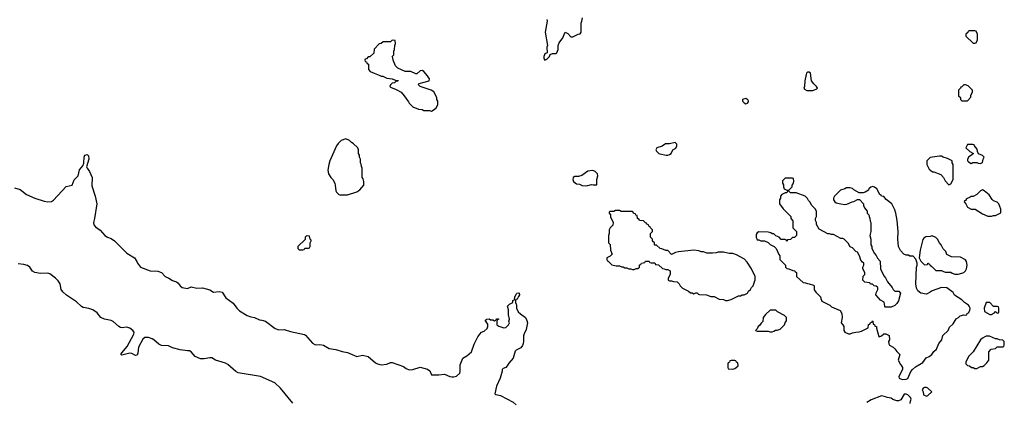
# Model space of a CAD drawing. Header units: inches. Extents: x 2386215 to 2556187, y 580866 to 760840.
# Tile 72 of 203: x 2444667 to 2455246, y 666409 to 670506. Entities that reach past the tile are written whole.
import ezdxf

# ---------------------------------------------------------------- set-up
doc = ezdxf.new("R2010")
doc.units = ezdxf.units.IN
doc.header["$MEASUREMENT"] = 0
for name, color, linetype in [('C4646', 7, 'Continuous'), ('C4647', 7, 'Continuous'), ('C4656', 7, 'Continuous'), ('C4657', 7, 'Continuous')]:
    doc.layers.add(name, color=color, linetype=linetype)

msp = doc.modelspace()

# ---------------------------------------------------------------- linework, layer by layer
at = {"layer": 'C4646', "color": 5}
for points, elevation in [([(2448414, 670000), (2448414, 669970), (2448434, 669950), (2448474, 669930), (2448530, 669911), (2448550, 669898), (2448570, 669898), (2448610, 669878), (2448670, 669872), (2448713, 669853), (2448732, 669852), (2448730, 669846), (2448710, 669846), (2448692, 669828), (2448670, 669826), (2448650, 669806), (2448642, 669790), (2448650, 669782), (2448710, 669758), (2448766, 669726), (2448798, 669690), (2448845, 669625), (2448852, 669610), (2448891, 669571), (2448950, 669545), (2448990, 669542), (2449010, 669532), (2449070, 669532), (2449090, 669525), (2449120, 669540), (2449140, 669560), (2449158, 669590), (2449158, 669630), (2449148, 669650), (2449148, 669670), (2449118, 669730), (2449088, 669750), (2448970, 669790), (2448948, 669810), (2448958, 669822), (2449066, 669850), (2449069, 669870), (2449050, 669902), (2449009, 669949), (2448990, 669962), (2448970, 669955), (2448935, 669925), (2448923, 669923), (2448870, 669948), (2448810, 669948), (2448730, 669986), (2448716, 670000)], 80), ([(2444610, 668701), (2444670, 668681), (2444738, 668630), (2444830, 668591), (2444930, 668557), (2444970, 668551), (2445010, 668555), (2445030, 668567), (2445166, 668714), (2445231, 668729), (2445253, 668787), (2445294, 668830), (2445308, 668892), (2445345, 668935), (2445356, 668964), (2445358, 669030), (2445366, 669050), (2445390, 669059), (2445405, 669045), (2445408, 669010), (2445385, 668925), (2445391, 668911), (2445416, 668876), (2445444, 668810), (2445443, 668723), (2445476, 668610), (2445494, 668530), (2445470, 668370), (2445459, 668330), (2445463, 668303), (2445481, 668281), (2445530, 668246), (2445582, 668190), (2445610, 668171), (2445650, 668156), (2445685, 668130), (2445819, 667999), (2445901, 667950), (2445926, 667910), (2445931, 667890), (2445966, 667850), (2446070, 667808), (2446150, 667804), (2446190, 667790), (2446228, 667748), (2446270, 667730), (2446307, 667707), (2446350, 667691), (2446370, 667676), (2446390, 667647), (2446412, 667630), (2446470, 667619), (2446510, 667636), (2446570, 667625), (2446630, 667628), (2446710, 667606), (2446750, 667581), (2446810, 667587), (2446842, 667582), (2446880, 667520), (2446961, 667461), (2446998, 667410), (2447030, 667381), (2447110, 667328), (2447150, 667314), (2447190, 667307), (2447243, 667283), (2447270, 667281), (2447308, 667268), (2447410, 667190), (2447450, 667175), (2447510, 667179), (2447577, 667157), (2447725, 667125), (2447737, 667117), (2447814, 667034), (2447839, 667019), (2447850, 667015), (2447890, 667019), (2447930, 667010), (2447990, 666977), (2448065, 666965), (2448130, 666943), (2448190, 666931), (2448290, 666888), (2448350, 666903), (2448410, 666891), (2448490, 666823), (2448512, 666810), (2448550, 666799), (2448610, 666807), (2448650, 666825), (2448670, 666825), (2448790, 666781), (2448820, 666760), (2448850, 666747), (2448890, 666751), (2448970, 666774), (2449050, 666755), (2449074, 666734), (2449092, 666692), (2449170, 666691), (2449230, 666699), (2449290, 666674), (2449310, 666671), (2449330, 666671), (2449360, 666680), (2449394, 666710), (2449399, 666730), (2449401, 666799), (2449429, 666871), (2449470, 666896), (2449522, 666938), (2449550, 667022), (2449590, 667102), (2449609, 667130), (2449629, 667150), (2449658, 667162), (2449688, 667190), (2449695, 667210), (2449695, 667235), (2449680, 667260), (2449669, 667270), (2449686, 667290), (2449710, 667294), (2449724, 667284), (2449750, 667282), (2449770, 667274), (2449782, 667278), (2449790, 667294), (2449810, 667294), (2449810, 667286), (2449798, 667282), (2449793, 667267), (2449792, 667230), (2449815, 667215), (2449870, 667198), (2449890, 667202), (2449918, 667230), (2449928, 667250), (2449924, 667270), (2449929, 667290), (2449918, 667338), (2449919, 667390), (2449909, 667430), (2449930, 667452), (2449966, 667470), (2449966, 667490), (2449982, 667498), (2449988, 667530), (2450000, 667554)], 60), ([(2447600, 666390), (2447470, 666548), (2447408, 666608), (2447255, 666675), (2447014, 666714), (2446990, 666730), (2446904, 666804), (2446877, 666817), (2446770, 666850), (2446730, 666875), (2446710, 666877), (2446650, 666865), (2446610, 666864), (2446553, 666890), (2446510, 666941), (2446490, 666952), (2446469, 666949), (2446390, 666961), (2446310, 666983), (2446264, 667004), (2446189, 667009), (2446162, 667022), (2446109, 667070), (2446090, 667081), (2446050, 667092), (2446010, 667092), (2445990, 667076), (2445943, 666990), (2445936, 666924), (2445930, 666903), (2445910, 666901), (2445870, 666923), (2445850, 666925), (2445763, 666903), (2445755, 666910), (2445765, 666930), (2445822, 666998), (2445893, 667130), (2445897, 667150), (2445881, 667170), (2445850, 667195), (2445830, 667201), (2445810, 667204), (2445770, 667198), (2445750, 667202), (2445730, 667211), (2445670, 667264), (2445650, 667275), (2445578, 667290), (2445538, 667310), (2445498, 667358), (2445451, 667391), (2445410, 667404), (2445350, 667416), (2445330, 667425), (2445277, 667477), (2445171, 667549), (2445130, 667584), (2445113, 667610), (2445100, 667670), (2445081, 667701), (2445052, 667732), (2444990, 667777), (2444970, 667784), (2444890, 667781), (2444830, 667790), (2444804, 667804), (2444774, 667850), (2444750, 667865), (2444710, 667877), (2444650, 667885)], 60), ([(2450000, 667503), (2449998, 667502), (2449994, 667490), (2449994, 667470), (2450000, 667453)], 60), ([(2450000, 666958), (2449992, 666948), (2449970, 666873), (2449921, 666818), (2449905, 666790), (2449890, 666773), (2449860, 666760), (2449851, 666749), (2449851, 666731), (2449830, 666657), (2449788, 666570), (2449772, 666490), (2449783, 666483), (2449832, 666470), (2449970, 666398), (2450000, 666369)], 60)]:
    msp.add_lwpolyline(points, dxfattribs=dict(at, elevation=elevation))
at = {"layer": 'C4646', "color": 5, "elevation": 80}
for points in [[(2448170, 669228), (2448122, 669210), (2448090, 669178), (2448071, 669150), (2447999, 668990), (2447987, 668950), (2447979, 668890), (2447985, 668850), (2448010, 668812), (2448032, 668790), (2448052, 668750), (2448058, 668730), (2448062, 668670), (2448070, 668654), (2448094, 668630), (2448105, 668625), (2448190, 668625), (2448290, 668658), (2448320, 668680), (2448366, 668730), (2448366, 668770), (2448356, 668796), (2448346, 668810), (2448346, 668910), (2448338, 668930), (2448336, 668956), (2448328, 668970), (2448327, 669007), (2448318, 669030), (2448318, 669050), (2448308, 669070), (2448308, 669110), (2448298, 669130), (2448250, 669178), (2448230, 669188), (2448210, 669208)], [(2447750, 668186), (2447734, 668170), (2447733, 668147), (2447654, 668070), (2447654, 668050), (2447670, 668034), (2447710, 668034), (2447722, 668038), (2447730, 668054), (2447770, 668054), (2447782, 668058), (2447786, 668070), (2447786, 668110), (2447798, 668130), (2447798, 668138), (2447786, 668150), (2447782, 668182)]]:
    msp.add_lwpolyline(points, close=True, dxfattribs=at)
at = {"layer": 'C4647', "color": 5, "elevation": 80}
msp.add_lwpolyline([(2448716, 670000), (2448706, 670010), (2448678, 670070), (2448676, 670096), (2448668, 670110), (2448686, 670130), (2448687, 670167), (2448695, 670185), (2448698, 670230), (2448706, 670250), (2448702, 670282), (2448670, 670286), (2448652, 670268), (2448573, 670267), (2448551, 670249), (2448530, 670246), (2448474, 670190), (2448470, 670146), (2448430, 670106), (2448410, 670106), (2448393, 670087), (2448378, 670082), (2448374, 670070), (2448378, 670058), (2448393, 670053), (2448398, 670038), (2448414, 670030), (2448414, 670000)], dxfattribs=at)
at = {"layer": 'C4656', "color": 5, "elevation": 80}
for points in [[(2453130, 669943), (2453119, 669930), (2453116, 669916), (2453102, 669850), (2453098, 669790), (2453092, 669770), (2453100, 669760), (2453124, 669744), (2453190, 669745), (2453230, 669762), (2453238, 669770), (2453228, 669790), (2453198, 669818), (2453174, 669850), (2453164, 669930), (2453150, 669941)], [(2454830, 669806), (2454810, 669806), (2454790, 669786), (2454778, 669782), (2454774, 669770), (2454754, 669750), (2454754, 669690), (2454774, 669670), (2454774, 669650), (2454790, 669634), (2454850, 669634), (2454887, 669673), (2454888, 669692), (2454906, 669730), (2454906, 669750), (2454856, 669796)], [(2452470, 669658), (2452434, 669650), (2452432, 669630), (2452450, 669612), (2452470, 669602), (2452486, 669610), (2452496, 669624), (2452498, 669630), (2452490, 669646)], [(2451710, 669188), (2451650, 669174), (2451607, 669173), (2451570, 669148), (2451514, 669130), (2451502, 669110), (2451510, 669094), (2451534, 669070), (2451545, 669065), (2451612, 669052), (2451630, 669051), (2451650, 669058), (2451668, 669070), (2451686, 669110), (2451715, 669125), (2451728, 669150), (2451728, 669170)], [(2454907, 669167), (2454850, 669166), (2454834, 669130), (2454874, 669090), (2454914, 669070), (2454894, 669050), (2454866, 669034), (2454852, 669010), (2454852, 668990), (2454860, 668980), (2454890, 668962), (2454908, 668972), (2454930, 668974), (2454950, 668974), (2454965, 668965), (2454990, 668962), (2455010, 668974), (2455018, 669010), (2455028, 669030), (2455010, 669048), (2454967, 669067), (2454958, 669090), (2454956, 669116), (2454926, 669150), (2454922, 669162)], [(2454550, 669041), (2454450, 669026), (2454414, 668990), (2454414, 668950), (2454440, 668900), (2454473, 668873), (2454490, 668872), (2454564, 668844), (2454592, 668810), (2454610, 668774), (2454650, 668734), (2454670, 668742), (2454698, 668790), (2454698, 668950), (2454686, 668970), (2454686, 668990), (2454637, 669017), (2454590, 669029), (2454570, 669039)], [(2450825, 668885), (2450770, 668881), (2450706, 668834), (2450670, 668822), (2450630, 668822), (2450612, 668810), (2450611, 668790), (2450618, 668770), (2450650, 668742), (2450680, 668740), (2450710, 668725), (2450750, 668721), (2450770, 668725), (2450810, 668738), (2450830, 668732), (2450866, 668734), (2450868, 668790), (2450878, 668830), (2450875, 668850), (2450850, 668875)], [(2452970, 668806), (2452890, 668806), (2452864, 668776), (2452862, 668750), (2452872, 668732), (2452872, 668710), (2452882, 668690), (2452910, 668674), (2452930, 668674), (2452966, 668710), (2452966, 668730), (2452976, 668744), (2452986, 668770), (2452982, 668802)], [(2453830, 668715), (2453811, 668709), (2453792, 668690), (2453785, 668675), (2453750, 668655), (2453728, 668648), (2453688, 668648), (2453630, 668678), (2453614, 668694), (2453590, 668702), (2453550, 668702), (2453531, 668689), (2453486, 668674), (2453455, 668645), (2453422, 668610), (2453412, 668590), (2453412, 668570), (2453425, 668550), (2453440, 668540), (2453490, 668527), (2453530, 668523), (2453555, 668525), (2453610, 668551), (2453630, 668552), (2453670, 668574), (2453690, 668574), (2453734, 668530), (2453734, 668510), (2453744, 668484), (2453774, 668450), (2453774, 668430), (2453792, 668412), (2453793, 668393), (2453802, 668370), (2453804, 668344), (2453812, 668330), (2453812, 668232), (2453802, 668190), (2453812, 668148), (2453812, 668090), (2453822, 668070), (2453822, 668050), (2453850, 667994), (2453870, 667974), (2453884, 667944), (2453912, 667912), (2453914, 667830), (2453950, 667754), (2453970, 667734), (2453991, 667691), (2454042, 667630), (2454052, 667610), (2454070, 667592), (2454114, 667590), (2454131, 667571), (2454110, 667488), (2454090, 667458), (2454070, 667438), (2454030, 667418), (2453970, 667418), (2453962, 667430), (2453954, 667474), (2453916, 667496), (2453866, 667550), (2453868, 667572), (2453886, 667610), (2453886, 667630), (2453870, 667646), (2453848, 667648), (2453830, 667666), (2453807, 667667), (2453802, 667682), (2453748, 667688), (2453726, 667710), (2453728, 667752), (2453746, 667770), (2453746, 667790), (2453726, 667830), (2453726, 667850), (2453735, 667870), (2453738, 667890), (2453722, 667902), (2453705, 667925), (2453689, 667969), (2453668, 668008), (2453650, 668018), (2453615, 668055), (2453590, 668068), (2453570, 668106), (2453526, 668150), (2453510, 668158), (2453490, 668158), (2453410, 668198), (2453390, 668198), (2453367, 668207), (2453350, 668208), (2453256, 668256), (2453228, 668308), (2453227, 668327), (2453218, 668350), (2453218, 668370), (2453227, 668393), (2453228, 668450), (2453215, 668475), (2453178, 668510), (2453158, 668550), (2453143, 668563), (2453130, 668586), (2453106, 668610), (2453010, 668646), (2452948, 668648), (2452930, 668666), (2452918, 668662), (2452910, 668646), (2452890, 668646), (2452854, 668630), (2452842, 668610), (2452842, 668590), (2452832, 668570), (2452832, 668530), (2452870, 668474), (2452953, 668393), (2452954, 668370), (2452973, 668347), (2452974, 668270), (2453014, 668230), (2453013, 668187), (2452990, 668166), (2452970, 668166), (2452950, 668146), (2452918, 668142), (2452910, 668126), (2452902, 668142), (2452890, 668146), (2452850, 668146), (2452826, 668170), (2452790, 668186), (2452770, 668206), (2452750, 668206), (2452736, 668216), (2452710, 668226), (2452610, 668228), (2452590, 668218), (2452580, 668200), (2452578, 668170), (2452590, 668142), (2452610, 668142), (2452630, 668132), (2452670, 668132), (2452710, 668112), (2452730, 668092), (2452774, 668070), (2452794, 668050), (2452824, 667984), (2452834, 667970), (2452834, 667930), (2452894, 667870), (2452894, 667850), (2452910, 667834), (2452932, 667832), (2452973, 667813), (2452994, 667810), (2452998, 667798), (2453014, 667790), (2453014, 667750), (2453084, 667684), (2453110, 667682), (2453130, 667672), (2453151, 667671), (2453197, 667657), (2453202, 667650), (2453204, 667604), (2453220, 667580), (2453272, 667530), (2453273, 667513), (2453285, 667485), (2453370, 667442), (2453390, 667422), (2453484, 667384), (2453502, 667350), (2453505, 667310), (2453492, 667250), (2453512, 667230), (2453522, 667210), (2453522, 667170), (2453534, 667150), (2453573, 667133), (2453590, 667132), (2453616, 667144), (2453650, 667152), (2453687, 667153), (2453710, 667162), (2453782, 667198), (2453787, 667233), (2453802, 667238), (2453807, 667253), (2453822, 667258), (2453830, 667274), (2453834, 667270), (2453838, 667238), (2453850, 667234), (2453854, 667214), (2453871, 667210), (2453872, 667192), (2453892, 667130), (2453893, 667113), (2453902, 667102), (2453926, 667110), (2453950, 667132), (2453972, 667132), (2454010, 667114), (2454012, 667070), (2454002, 667050), (2454004, 667024), (2454014, 667010), (2454051, 666991), (2454071, 666971), (2454090, 666942), (2454122, 666910), (2454107, 666850), (2454130, 666802), (2454142, 666790), (2454152, 666770), (2454152, 666750), (2454124, 666696), (2454114, 666670), (2454118, 666658), (2454150, 666642), (2454190, 666645), (2454210, 666654), (2454242, 666730), (2454258, 666750), (2454290, 666778), (2454370, 666826), (2454405, 666875), (2454438, 666890), (2454469, 666911), (2454490, 666942), (2454518, 666970), (2454544, 667030), (2454573, 667067), (2454586, 667114), (2454642, 667170), (2454657, 667203), (2454698, 667242), (2454727, 667293), (2454753, 667307), (2454770, 667325), (2454810, 667338), (2454826, 667334), (2454842, 667338), (2454846, 667350), (2454860, 667360), (2454876, 667384), (2454878, 667410), (2454869, 667429), (2454860, 667440), (2454818, 667470), (2454790, 667498), (2454710, 667549), (2454695, 667575), (2454630, 667628), (2454570, 667629), (2454470, 667595), (2454450, 667579), (2454410, 667559), (2454350, 667568), (2454316, 667596), (2454303, 667623), (2454295, 667670), (2454302, 667850), (2454308, 667870), (2454308, 667890), (2454296, 667936), (2454267, 667967), (2454230, 667968), (2454216, 667976), (2454190, 667978), (2454168, 667988), (2454130, 668026), (2454109, 668070), (2454102, 668150), (2454104, 668230), (2454094, 668350), (2454082, 668430), (2454070, 668466), (2454038, 668530), (2453976, 668576), (2453950, 668606), (2453926, 668610), (2453922, 668622), (2453908, 668628), (2453875, 668690), (2453850, 668709)], [(2455010, 668678), (2454990, 668668), (2454950, 668628), (2454912, 668608), (2454890, 668608), (2454878, 668602), (2454838, 668582), (2454830, 668566), (2454818, 668562), (2454814, 668550), (2454834, 668530), (2454850, 668494), (2454890, 668472), (2454932, 668472), (2455010, 668421), (2455070, 668398), (2455110, 668398), (2455130, 668405), (2455150, 668405), (2455207, 668433), (2455208, 668470), (2455188, 668530), (2455170, 668548), (2455130, 668562), (2455114, 668574), (2455085, 668625), (2455030, 668668)], [(2451110, 668458), (2451070, 668458), (2451050, 668446), (2451010, 668446), (2451002, 668438), (2451002, 668430), (2451014, 668410), (2451014, 668390), (2451042, 668330), (2451040, 668300), (2451012, 668270), (2451002, 668250), (2451002, 668210), (2450994, 668190), (2450994, 668110), (2451012, 668092), (2451013, 668033), (2451032, 667988), (2451010, 667966), (2450974, 667950), (2450974, 667930), (2450978, 667918), (2450990, 667914), (2451030, 667874), (2451076, 667864), (2451110, 667862), (2451133, 667853), (2451152, 667852), (2451170, 667842), (2451190, 667842), (2451210, 667832), (2451232, 667832), (2451250, 667822), (2451270, 667822), (2451290, 667834), (2451310, 667834), (2451326, 667850), (2451327, 667873), (2451342, 667878), (2451347, 667893), (2451382, 667898), (2451390, 667914), (2451430, 667914), (2451438, 667898), (2451450, 667894), (2451490, 667894), (2451498, 667878), (2451530, 667874), (2451573, 667833), (2451590, 667832), (2451610, 667822), (2451630, 667822), (2451654, 667810), (2451654, 667770), (2451634, 667730), (2451634, 667710), (2451650, 667702), (2451670, 667702), (2451690, 667694), (2451730, 667692), (2451751, 667671), (2451762, 667650), (2451790, 667622), (2451854, 667590), (2451873, 667573), (2451892, 667572), (2451910, 667562), (2451930, 667574), (2451950, 667574), (2451958, 667558), (2451970, 667554), (2452047, 667553), (2452093, 667533), (2452130, 667532), (2452184, 667504), (2452230, 667502), (2452250, 667492), (2452270, 667492), (2452310, 667502), (2452390, 667542), (2452410, 667542), (2452430, 667552), (2452450, 667552), (2452486, 667570), (2452498, 667590), (2452518, 667610), (2452528, 667630), (2452548, 667650), (2452562, 667690), (2452568, 667712), (2452568, 667750), (2452528, 667830), (2452483, 667903), (2452454, 667934), (2452370, 667982), (2452330, 667994), (2452290, 667995), (2452229, 668009), (2452170, 668009), (2452150, 668002), (2452110, 667998), (2452050, 667998), (2452014, 668014), (2451990, 668014), (2451964, 668024), (2451910, 668032), (2451745, 668015), (2451713, 668007), (2451670, 667986), (2451630, 668026), (2451608, 668028), (2451567, 668047), (2451550, 668048), (2451510, 668086), (2451490, 668086), (2451486, 668090), (2451486, 668110), (2451467, 668127), (2451466, 668150), (2451446, 668170), (2451446, 668210), (2451466, 668230), (2451466, 668250), (2451446, 668270), (2451442, 668282), (2451426, 668290), (2451422, 668302), (2451406, 668310), (2451402, 668322), (2451390, 668326), (2451370, 668346), (2451326, 668350), (2451322, 668362), (2451306, 668370), (2451302, 668402), (2451287, 668407), (2451282, 668422), (2451270, 668426), (2451250, 668446), (2451150, 668446), (2451128, 668448)], [(2454470, 668186), (2454450, 668178), (2454404, 668176), (2454380, 668160), (2454370, 668146), (2454341, 668030), (2454332, 667950), (2454350, 667914), (2454390, 667874), (2454422, 667878), (2454426, 667890), (2454432, 667892), (2454438, 667878), (2454454, 667870), (2454458, 667858), (2454470, 667854), (2454510, 667814), (2454570, 667814), (2454584, 667804), (2454610, 667794), (2454670, 667794), (2454684, 667784), (2454713, 667773), (2454750, 667772), (2454790, 667785), (2454810, 667792), (2454828, 667810), (2454838, 667830), (2454848, 667870), (2454838, 667910), (2454828, 667928), (2454775, 667955), (2454680, 667960), (2454630, 667986), (2454616, 668016), (2454590, 668046), (2454568, 668090), (2454548, 668110), (2454528, 668150), (2454510, 668168)], [(2455090, 667468), (2455052, 667468), (2455031, 667410), (2455033, 667373), (2455090, 667342), (2455110, 667342), (2455140, 667360), (2455150, 667374), (2455170, 667354), (2455182, 667358), (2455186, 667370), (2455186, 667410), (2455182, 667422), (2455170, 667426), (2455130, 667426)], [(2452790, 667386), (2452730, 667386), (2452680, 667340), (2452654, 667310), (2452650, 667266), (2452632, 667248), (2452617, 667223), (2452602, 667210), (2452592, 667188), (2452574, 667170), (2452590, 667162), (2452710, 667162), (2452730, 667154), (2452750, 667154), (2452770, 667162), (2452788, 667172), (2452807, 667173), (2452836, 667184), (2452886, 667230), (2452890, 667254), (2452907, 667273), (2452907, 667307), (2452886, 667330), (2452808, 667368)], [(2455070, 667108), (2455050, 667108), (2455038, 667102), (2455010, 667088), (2454990, 667068), (2454910, 666938), (2454862, 666890), (2454834, 666830), (2454834, 666810), (2454850, 666794), (2454871, 666791), (2454893, 666773), (2454912, 666772), (2454930, 666762), (2454950, 666762), (2454990, 666782), (2455010, 666782), (2455030, 666792), (2455060, 666820), (2455078, 666850), (2455080, 666940), (2455106, 666970), (2455150, 666974), (2455170, 666994), (2455230, 666994), (2455242, 666998), (2455246, 667010), (2455246, 667050), (2455230, 667066), (2455193, 667067), (2455170, 667078), (2455150, 667078), (2455087, 667107)], [(2452350, 666846), (2452310, 666846), (2452298, 666842), (2452293, 666827), (2452278, 666822), (2452274, 666810), (2452274, 666770), (2452278, 666758), (2452330, 666752), (2452350, 666762), (2452366, 666770), (2452386, 666790), (2452382, 666822), (2452367, 666827), (2452362, 666842)], [(2454410, 666558), (2454390, 666558), (2454374, 666550), (2454362, 666530), (2454374, 666510), (2454378, 666478), (2454410, 666462), (2454426, 666470), (2454466, 666510), (2454426, 666550)]]:
    msp.add_lwpolyline(points, close=True, dxfattribs=at)
at = {"layer": 'C4656', "color": 5}
for points, elevation in [([(2450000, 667554), (2450009, 667571), (2450030, 667574), (2450034, 667570), (2450038, 667550), (2450025, 667535), (2450010, 667506), (2450000, 667503)], 60), ([(2450000, 667453), (2450004, 667444), (2450005, 667410), (2450022, 667370), (2450046, 667346), (2450102, 667310), (2450117, 667277), (2450123, 667250), (2450110, 667178), (2450087, 667133), (2450081, 667110), (2450080, 667050), (2450076, 667030), (2450070, 667009), (2450050, 666982), (2450001, 666959), (2450000, 666958)], 60), ([(2454236, 666384), (2454238, 666410), (2454246, 666430), (2454238, 666450), (2454210, 666478), (2454190, 666486), (2454170, 666486), (2454135, 666425), (2454110, 666415), (2454090, 666415), (2454049, 666429), (2454030, 666442), (2453988, 666448), (2453970, 666458), (2453928, 666468), (2453815, 666425), (2453770, 666395)], 80)]:
    msp.add_lwpolyline(points, dxfattribs=dict(at, elevation=elevation))
at = {"layer": 'C4657', "color": 5, "elevation": 80}
msp.add_lwpolyline([(2450329, 670509), (2450334, 670490), (2450313, 670370), (2450336, 670230), (2450331, 670210), (2450334, 670150), (2450310, 670138), (2450305, 670130), (2450298, 670110), (2450298, 670090), (2450310, 670072), (2450330, 670082), (2450358, 670110), (2450367, 670133), (2450390, 670142), (2450430, 670142), (2450438, 670150), (2450453, 670187), (2450454, 670230), (2450462, 670258), (2450504, 670310), (2450515, 670345), (2450529, 670371), (2450557, 670357), (2450590, 670322), (2450610, 670322), (2450668, 670352), (2450690, 670354), (2450698, 670370), (2450698, 670470), (2450708, 670490), (2450715, 670525)], dxfattribs=at)
msp.add_lwpolyline([(2454930, 670386), (2454870, 670386), (2454858, 670382), (2454853, 670367), (2454834, 670350), (2454834, 670330), (2454910, 670254), (2454930, 670254), (2454942, 670258), (2454958, 670290), (2454958, 670350), (2454942, 670382)], close=True, dxfattribs=at)

doc.saveas('drawing.dxf')
